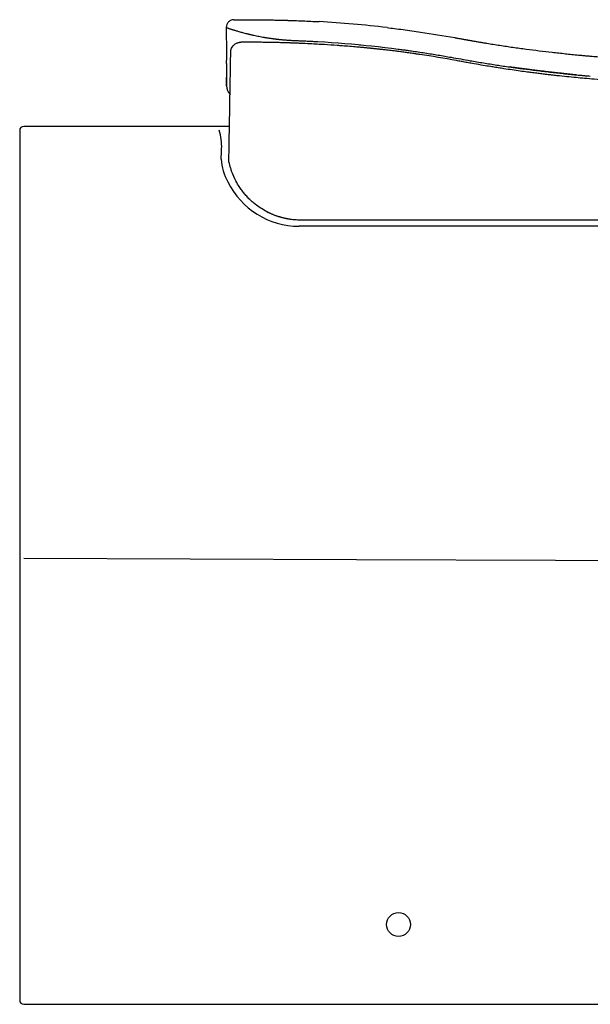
# Model space of a CAD drawing. Header units: millimetres. Extents: x 1037.205 to 1037.785, y 1038.315 to 1038.809.
# Tile 1 of 2: x 1037.205 to 1037.491, y 1038.315 to 1038.809. Entities that reach past the tile are written whole.
import ezdxf

# ---------------------------------------------------------------- set-up
doc = ezdxf.new("R2010")
doc.units = ezdxf.units.MM
doc.layers.add('SANINDUSA', color=3, linetype='Continuous')

msp = doc.modelspace()

# ---------------------------------------------------------------- linework, layer by layer
at = {"layer": 'SANINDUSA'}
for p, q in [((1037.30813092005, 1038.804685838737), (1037.30813224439, 1038.804761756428)), ((1037.30813092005, 1038.804685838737), (1037.308226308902, 1038.79172420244)), ((1037.308165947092, 1038.80467370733), (1037.308167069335, 1038.804673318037)), ((1037.31921967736, 1038.801427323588), (1037.319176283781, 1038.801449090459)), ((1037.319219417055, 1038.801427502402), (1037.319394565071, 1038.801385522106)), ((1037.319355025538, 1038.801394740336), (1037.319221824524, 1038.801426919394)), ((1037.343062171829, 1038.798135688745), (1037.343065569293, 1038.798172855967)), ((1037.308227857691, 1038.791513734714), (1037.308251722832, 1038.788270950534)), ((1037.308299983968, 1038.786591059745), (1037.308299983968, 1038.786591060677)), ((1037.483442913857, 1038.780984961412), (1037.483458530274, 1038.780983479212)), ((1037.204537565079, 1038.753073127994), (1037.204537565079, 1038.725073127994)), ((1037.30974983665, 1038.755073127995), (1037.206537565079, 1038.755073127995)), ((1037.305707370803, 1038.741235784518), (1037.305816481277, 1038.743928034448)), ((1037.309438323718, 1038.737226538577), (1037.309438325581, 1038.73722664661)), ((1037.204537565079, 1038.725073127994), (1037.204537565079, 1038.604372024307)), ((1037.594761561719, 1038.708140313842), (1037.34558209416, 1038.708140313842)), ((1037.594537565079, 1038.705088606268), (1037.34471820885, 1038.705088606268)), ((1037.204537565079, 1038.604372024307), (1037.204537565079, 1038.540483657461)), ((1037.204537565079, 1038.540483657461), (1037.204537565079, 1038.509856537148)), ((1037.204537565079, 1038.509856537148), (1037.204537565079, 1038.317073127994)), ((1037.206537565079, 1038.315073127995), (1037.539984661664, 1038.315073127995))]:
    msp.add_line(p, q, dxfattribs=at)
at = {"layer": 'SANINDUSA', "flags": 128}
for points in [[(1037.312021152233, 1038.808593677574), (1037.312021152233, 1038.808593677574)], [(1037.35414055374, 1038.797629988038), (1037.357502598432, 1038.797425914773), (1037.360864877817, 1038.797221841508)], [(1037.360864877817, 1038.797221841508), (1037.364223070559, 1038.796972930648), (1037.367581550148, 1038.796724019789)], [(1037.367581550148, 1038.796724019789), (1037.370935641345, 1038.796431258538), (1037.374290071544, 1038.796138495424)], [(1037.374290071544, 1038.796138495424), (1037.374963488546, 1038.796071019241), (1037.375636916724, 1038.796003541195)], [(1037.375636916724, 1038.796003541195), (1037.37831330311, 1038.795735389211), (1037.380989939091, 1038.795467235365)], [(1037.380989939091, 1038.795467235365), (1037.384335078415, 1038.795089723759), (1037.387680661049, 1038.794712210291)], [(1037.387680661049, 1038.794712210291), (1037.3877538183, 1038.794703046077), (1037.387826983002, 1038.79469388)], [(1037.387826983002, 1038.79469388), (1037.391094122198, 1038.794284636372), (1037.394361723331, 1038.793875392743)], [(1037.308299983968, 1038.786591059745), (1037.308239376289, 1038.783118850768), (1037.308209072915, 1038.781382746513), (1037.308193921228, 1038.780514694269), (1037.308186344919, 1038.780080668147), (1037.30818255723, 1038.779863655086), (1037.30818066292, 1038.779755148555), (1037.308179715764, 1038.77970089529), (1037.308179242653, 1038.775431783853), (1037.308179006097, 1038.775418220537), (1037.308178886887, 1038.779653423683), (1037.308178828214, 1038.77965003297), (1037.308178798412, 1038.779648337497), (1037.308178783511, 1038.779647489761), (1037.30817877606, 1038.779647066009), (1037.308178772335, 1038.779646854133), (1037.308178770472, 1038.779646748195), (1037.308178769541, 1038.77964669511), (1037.308178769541, 1038.779646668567), (1037.308178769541, 1038.779646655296), (1037.308178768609, 1038.779646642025), (1037.308178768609, 1038.779646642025)], [(1037.305616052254, 1038.738690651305), (1037.305616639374, 1038.739973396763), (1037.305707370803, 1038.741235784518)], [(1037.540429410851, 1038.53726740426), (1037.506865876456, 1038.537388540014), (1037.473302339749, 1038.537513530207), (1037.373484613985, 1038.537901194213), (1037.206537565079, 1038.538604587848)]]:
    msp.add_lwpolyline(points, dxfattribs=at)
at = {"layer": 'SANINDUSA'}
msp.add_circle((1037.394537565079, 1038.355073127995), 0.006000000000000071, dxfattribs=at)
for centre, radius, start, end in [((1037.326650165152, 1038.286426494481), 0.5219393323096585, 83.16080459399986, 86.9198285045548), ((1037.343972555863, 1038.796774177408), 1.118573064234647e-05, 359.9793280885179, 17.47005859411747), ((1037.319408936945, 1038.216735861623), 0.5807900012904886, 79.6662321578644, 81.50178784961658), ((1037.316270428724, 1038.776325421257), 0.008142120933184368, 186.3972185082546, 219.9596682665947), ((1037.206537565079, 1038.753073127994), 0.00200000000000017, 90, 180), ((1037.279997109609, 1038.74514129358), 0.02584786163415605, 357.3096351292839, 18.06342503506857), ((1037.33379054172, 1038.740620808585), 0.02824052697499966, 183.9190539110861, 208.1532043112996), ((1037.344729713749, 1038.745110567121), 0.04002196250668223, 206.4309100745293, 269.9835294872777), ((1037.206537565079, 1038.317073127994), 0.002000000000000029, 180, 270)]:
    msp.add_arc(centre, radius, start, end, dxfattribs=at)
for points, knots in [([(1037.312021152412, 1038.80859367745), (1037.31151560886, 1038.808592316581), (1037.311015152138, 1038.808492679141), (1037.310080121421, 1038.808107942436), (1037.309654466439, 1038.807826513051), (1037.308934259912, 1038.807116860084), (1037.308646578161, 1038.806695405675), (1037.308248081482, 1038.805766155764), (1037.308141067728, 1038.805267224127), (1037.308132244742, 1038.804761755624)], [0, 0, 0, 0, 0.25, 0.25, 0.5, 0.5, 0.75, 0.75, 1, 1, 1, 1]), ([(1037.312021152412, 1038.80859367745), (1037.31202118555, 1038.808593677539), (1037.312120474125, 1038.808593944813), (1037.312317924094, 1038.808594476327), (1037.31251503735, 1038.808595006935), (1037.312808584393, 1038.808595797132), (1037.313198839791, 1038.808596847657)], [3, 3, 3, 3, 4, 4, 4, 5, 5, 5, 5]), ([(1037.313198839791, 1038.808596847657), (1037.313252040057, 1038.808596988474), (1037.313355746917, 1038.808597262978), (1037.313518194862, 1038.808597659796), (1037.313680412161, 1038.808598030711), (1037.313842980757, 1038.808598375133), (1037.314212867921, 1038.808599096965), (1037.314811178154, 1038.808599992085), (1037.315642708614, 1038.808600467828), (1037.316420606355, 1038.808600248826), (1037.317160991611, 1038.808599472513), (1037.317951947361, 1038.808597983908), (1037.31907138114, 1038.808594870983), (1037.320285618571, 1038.80858978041), (1037.321908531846, 1038.80858024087), (1037.323288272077, 1038.80856976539), (1037.324736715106, 1038.808555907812), (1037.325856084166, 1038.808543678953), (1037.327005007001, 1038.808529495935), (1037.328181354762, 1038.80851323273), (1037.329385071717, 1038.808494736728), (1037.330607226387, 1038.808473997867), (1037.331849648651, 1038.808450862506), (1037.333102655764, 1038.80842539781), (1037.334372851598, 1038.808397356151), (1037.335649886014, 1038.808366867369), (1037.336933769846, 1038.808333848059), (1037.337985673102, 1038.808304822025), (1037.338804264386, 1038.80828109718), (1037.339390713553, 1038.808263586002), (1037.339977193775, 1038.808245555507), (1037.340563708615, 1038.808227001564), (1037.341150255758, 1038.808207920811), (1037.341736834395, 1038.80818830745), (1037.343502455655, 1038.80812768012), (1037.346447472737, 1038.808015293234), (1037.35057177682, 1038.807832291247), (1037.353320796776, 1038.807685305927), (1037.354695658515, 1038.807611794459)], [0, 0, 0, 0, 0.01053972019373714, 0.02054578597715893, 0.03006459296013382, 0.0391421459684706, 0.04782397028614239, 0.08927047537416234, 0.1251953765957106, 0.1509997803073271, 0.1768269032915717, 0.2026383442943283, 0.2284494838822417, 0.2801013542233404, 0.3059271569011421, 0.3575805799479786, 0.3834523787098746, 0.4093085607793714, 0.4351644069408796, 0.4610356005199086, 0.4869256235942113, 0.512988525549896, 0.5386760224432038, 0.5647000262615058, 0.5904800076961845, 0.6164814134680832, 0.6423622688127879, 0.6681847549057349, 0.6799877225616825, 0.6917917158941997, 0.7035967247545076, 0.7154027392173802, 0.7272097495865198, 0.7390177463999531, 0.7508267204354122, 0.8338403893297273, 0.9168989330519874, 1, 1, 1, 1]), ([(1037.308130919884, 1038.804685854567), (1037.308131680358, 1038.804684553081), (1037.308133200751, 1038.804681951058), (1037.308144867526, 1038.804677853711), (1037.308158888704, 1038.804674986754), (1037.308165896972, 1038.80467355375)], [0, 0, 0, 0, 0.3335693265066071, 0.6668949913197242, 1, 1, 1, 1]), ([(1037.308166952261, 1038.804673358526), (1037.308175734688, 1038.804670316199), (1037.308193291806, 1038.804664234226), (1037.308229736, 1038.804651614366), (1037.308273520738, 1038.804636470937), (1037.308325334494, 1038.80461857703), (1037.308384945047, 1038.804598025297), (1037.308531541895, 1038.804547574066), (1037.308829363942, 1038.80444553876), (1037.309326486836, 1038.804277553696), (1037.309861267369, 1038.804099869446), (1037.310310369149, 1038.803952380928), (1037.310718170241, 1038.803821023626), (1037.311059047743, 1038.80371172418), (1037.311302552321, 1038.803633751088), (1037.311424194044, 1038.803594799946)], [0, 0, 0, 0, 0.03832460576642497, 0.07661545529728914, 0.1148750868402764, 0.153105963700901, 0.19131047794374, 0.2294909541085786, 0.4021919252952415, 0.5746134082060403, 0.6904454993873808, 0.8063128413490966, 0.8709982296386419, 0.9355576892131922, 1, 1, 1, 1]), ([(1037.311424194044, 1038.803594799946), (1037.311470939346, 1038.803580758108), (1037.311564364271, 1038.803552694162), (1037.311660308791, 1038.803522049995), (1037.311708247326, 1038.803506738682)], [0, 0, 0, 0, 0.5003514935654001, 1, 1, 1, 1]), ([(1037.311708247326, 1038.803506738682), (1037.311779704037, 1038.803484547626), (1037.311922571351, 1038.803440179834), (1037.312144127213, 1038.803371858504), (1037.312542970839, 1038.803249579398), (1037.313144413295, 1038.803067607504), (1037.313986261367, 1038.802819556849), (1037.314886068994, 1038.80256176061), (1037.315842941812, 1038.802295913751), (1037.316854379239, 1038.802024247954), (1037.317740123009, 1038.801794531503), (1037.318472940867, 1038.801610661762), (1037.318949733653, 1038.801492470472), (1037.319245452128, 1038.801421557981), (1037.319350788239, 1038.801396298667)], [0, 0, 0, 0, 0.03720623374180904, 0.07438845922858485, 0.1115494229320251, 0.2333240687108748, 0.354993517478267, 0.4769581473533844, 0.5991391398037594, 0.7215773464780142, 0.8440157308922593, 0.9051284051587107, 0.9662063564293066, 1, 1, 1, 1]), ([(1037.31881700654, 1038.801523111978), (1037.318851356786, 1038.801514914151), (1037.318891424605, 1038.801505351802), (1037.318930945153, 1038.801497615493), (1037.318936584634, 1038.801496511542)], [0, 0, 0, 0, 0.8573026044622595, 1, 1, 1, 1]), ([(1037.319350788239, 1038.801396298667), (1037.319489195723, 1038.801362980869), (1037.319766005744, 1038.801296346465), (1037.32024236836, 1038.801184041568), (1037.320780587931, 1038.801059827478), (1037.321584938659, 1038.800878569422), (1037.32302715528, 1038.800565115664), (1037.324753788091, 1038.800218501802), (1037.326267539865, 1038.799941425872), (1037.326981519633, 1038.79981668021), (1037.327328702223, 1038.799757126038), (1037.327503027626, 1038.799727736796), (1037.327590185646, 1038.799713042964)], [0, 0, 0, 0, 0.05591815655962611, 0.1118343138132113, 0.1890596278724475, 0.2663040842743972, 0.4205981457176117, 0.728846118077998, 0.8830322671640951, 0.9415590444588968, 0.9707810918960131, 1, 1, 1, 1]), ([(1037.388804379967, 1038.804651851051), (1037.39001679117, 1038.804506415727), (1037.392692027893, 1038.804185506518), (1037.396824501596, 1038.803644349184), (1037.401202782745, 1038.803039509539), (1037.409846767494, 1038.801782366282), (1037.417006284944, 1038.800567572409), (1037.422713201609, 1038.799599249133)], [0, 0, 0, 0, 0.106840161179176, 0.2357473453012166, 0.3646527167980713, 0.4935588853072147, 1, 1, 1, 1]), ([(1037.310803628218, 1038.794266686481), (1037.31118528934, 1038.795156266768), (1037.312133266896, 1038.796290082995), (1037.313662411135, 1038.797031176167), (1037.314503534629, 1038.797227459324), (1037.314939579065, 1038.797278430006), (1037.315161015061, 1038.797291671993), (1037.315272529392, 1038.797295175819), (1037.315328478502, 1038.797296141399), (1037.31535650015, 1038.797296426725), (1037.315370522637, 1038.797296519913), (1037.315377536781, 1038.797296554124), (1037.315380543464, 1038.797296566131), (1037.315382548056, 1038.797296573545), (1037.315381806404, 1038.797296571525), (1037.315384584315, 1038.797296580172)], [0, 0, 0, 0, 0.5000000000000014, 0.7500000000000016, 0.8750000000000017, 0.9375000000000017, 0.9687500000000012, 0.9843750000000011, 0.9921875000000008, 0.9960937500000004, 0.9980468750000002, 0.9990234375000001, 0.9995117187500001, 0.9995117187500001, 1, 1, 1, 1]), ([(1037.323395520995, 1038.79727748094), (1037.323137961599, 1038.797279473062), (1037.322277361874, 1038.797286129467), (1037.320813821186, 1038.797294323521), (1037.319004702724, 1038.797299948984), (1037.317194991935, 1038.797301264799), (1037.315988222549, 1038.797298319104), (1037.315384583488, 1038.797296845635)], [0, 0, 0, 0, 0.09645501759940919, 0.3222913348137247, 0.5480818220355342, 0.77394565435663, 1, 1, 1, 1]), ([(1037.331753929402, 1038.797158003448), (1037.331123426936, 1038.797170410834), (1037.329588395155, 1038.797200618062), (1037.327148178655, 1038.797238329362), (1037.324992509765, 1038.797263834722), (1037.323741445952, 1038.797274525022), (1037.323395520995, 1038.79727748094)], [0, 0, 0, 0, 0.2263191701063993, 0.5510004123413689, 0.8758495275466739, 1, 1, 1, 1]), ([(1037.327590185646, 1038.799713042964), (1037.327728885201, 1038.799689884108), (1037.328006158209, 1038.799643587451), (1037.328424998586, 1038.799575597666), (1037.328829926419, 1038.799511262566), (1037.329220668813, 1038.799450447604), (1037.329471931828, 1038.799412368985), (1037.32959752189, 1038.799393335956)], [0, 0, 0, 0, 0.2097638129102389, 0.4193369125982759, 0.6287321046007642, 0.8144272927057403, 1, 1, 1, 1]), ([(1037.32959752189, 1038.799393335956), (1037.329684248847, 1038.799380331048), (1037.329857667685, 1038.799354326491), (1037.330244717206, 1038.799297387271), (1037.330759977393, 1038.79922352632), (1037.331272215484, 1038.799152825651), (1037.331570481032, 1038.799112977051), (1037.331652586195, 1038.799102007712)], [0, 0, 0, 0, 0.1278793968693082, 0.2557070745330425, 0.5686029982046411, 0.8812470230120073, 1, 1, 1, 1]), ([(1037.331652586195, 1038.799102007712), (1037.331825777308, 1038.799079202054), (1037.332172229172, 1038.799033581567), (1037.332694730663, 1038.798967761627), (1037.333218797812, 1038.7989037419), (1037.333569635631, 1038.798862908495), (1037.333744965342, 1038.798842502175)], [0, 0, 0, 0, 0.2500266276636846, 0.5001537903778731, 0.7502039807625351, 1, 1, 1, 1]), ([(1037.338003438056, 1038.796998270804), (1037.338003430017, 1038.79699827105), (1037.33709868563, 1038.797026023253), (1037.335289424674, 1038.797077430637), (1037.333206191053, 1038.797127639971), (1037.33202779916, 1038.797152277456), (1037.331753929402, 1038.797158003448)], [0, 0, 0, 0, 3.859505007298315e-06, 0.4343910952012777, 0.8685469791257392, 0.9999999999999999, 0.9999999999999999, 0.9999999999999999, 0.9999999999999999]), ([(1037.333744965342, 1038.798842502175), (1037.333835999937, 1038.798832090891), (1037.334146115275, 1038.798796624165), (1037.334676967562, 1038.798738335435), (1037.33520519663, 1038.798683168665), (1037.335601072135, 1038.798643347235), (1037.335776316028, 1038.798626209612), (1037.335863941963, 1038.79861764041)], [0, 0, 0, 0, 0.1295235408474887, 0.4412304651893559, 0.752945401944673, 0.876467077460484, 1, 1, 1, 1]), ([(1037.335863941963, 1038.79861764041), (1037.335997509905, 1038.798604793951), (1037.336264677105, 1038.79857909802), (1037.336753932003, 1038.79853416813), (1037.337331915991, 1038.798483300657), (1037.33777649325, 1038.798447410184), (1037.337998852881, 1038.798429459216)], [0, 0, 0, 0, 0.1881257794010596, 0.3762956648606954, 0.6880482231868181, 1, 1, 1, 1]), ([(1037.337998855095, 1038.798429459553), (1037.338324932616, 1038.798404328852), (1037.338982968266, 1038.798353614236), (1037.339979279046, 1038.79828763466), (1037.340992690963, 1038.798228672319), (1037.34202213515, 1038.79817707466), (1037.342713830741, 1038.798149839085), (1037.343062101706, 1038.798136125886)], [0, 0, 0, 0, 0.1934367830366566, 0.3903620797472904, 0.5905687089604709, 0.7938500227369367, 1, 1, 1, 1]), ([(1037.341922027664, 1038.796866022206), (1037.341877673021, 1038.796867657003), (1037.34179120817, 1038.796870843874), (1037.341655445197, 1038.796875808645), (1037.341497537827, 1038.796881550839), (1037.34131759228, 1038.796888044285), (1037.341117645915, 1038.796895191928), (1037.340917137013, 1038.796902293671), (1037.340642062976, 1038.796911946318), (1037.340288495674, 1038.79692417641), (1037.339846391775, 1038.796939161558), (1037.339397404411, 1038.796954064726), (1037.338936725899, 1038.796969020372), (1037.338471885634, 1038.7969838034), (1037.33815926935, 1038.796993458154), (1037.338003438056, 1038.796998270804)], [0, 0, 0, 0, 0.04419438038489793, 0.08615243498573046, 0.126026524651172, 0.1823528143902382, 0.2375098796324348, 0.2915470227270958, 0.344520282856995, 0.4554686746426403, 0.5630044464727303, 0.673261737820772, 0.7814625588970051, 0.8910646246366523, 1, 1, 1, 1]), ([(1037.343981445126, 1038.796784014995), (1037.343976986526, 1038.796784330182), (1037.343968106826, 1038.796784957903), (1037.343939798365, 1038.79678646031), (1037.343872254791, 1038.796789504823), (1037.343787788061, 1038.796793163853), (1037.343690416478, 1038.796797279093), (1037.343577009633, 1038.796801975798), (1037.343451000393, 1038.796807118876), (1037.343319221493, 1038.796812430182), (1037.343161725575, 1038.796818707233), (1037.342973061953, 1038.796826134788), (1037.342744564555, 1038.796835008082), (1037.342502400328, 1038.796844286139), (1037.342276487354, 1038.796852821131), (1037.342081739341, 1038.796860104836), (1037.341974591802, 1038.796864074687), (1037.341922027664, 1038.796866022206)], [0, 0, 0, 0, 0.07725788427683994, 0.1538659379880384, 0.2318434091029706, 0.3073363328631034, 0.3711665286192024, 0.4361366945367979, 0.4999249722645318, 0.5601190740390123, 0.614261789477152, 0.6926214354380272, 0.7678312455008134, 0.8468835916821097, 0.9216355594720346, 0.9615561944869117, 1, 1, 1, 1]), ([(1037.343062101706, 1038.798136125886), (1037.343808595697, 1038.798107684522), (1037.345297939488, 1038.79805094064), (1037.347525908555, 1038.79795646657), (1037.349742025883, 1038.797855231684), (1037.351945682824, 1038.797747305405), (1037.353410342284, 1038.797669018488), (1037.354140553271, 1038.797629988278)], [0, 0, 0, 0, 0.2020806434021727, 0.4031747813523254, 0.6032285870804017, 0.8021882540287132, 0.9999999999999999, 0.9999999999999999, 0.9999999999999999, 0.9999999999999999]), ([(1037.343983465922, 1038.796775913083), (1037.343983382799, 1038.7967764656), (1037.343982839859, 1038.796780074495), (1037.343982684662, 1038.796782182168), (1037.343982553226, 1038.796783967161)], [0, 0, 0, 0, 0.1530987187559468, 1, 1, 1, 1]), ([(1037.365551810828, 1038.795525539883), (1037.364941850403, 1038.795571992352), (1037.362239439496, 1038.795777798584), (1037.357120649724, 1038.796112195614), (1037.350831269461, 1038.796466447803), (1037.346351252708, 1038.796682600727), (1037.344275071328, 1038.796762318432), (1037.343983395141, 1038.796773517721)], [0, 0, 0, 0, 0.08533030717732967, 0.3780533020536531, 0.7118931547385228, 0.9595247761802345, 1, 1, 1, 1]), ([(1037.422713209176, 1038.799599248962), (1037.422890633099, 1038.799567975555), (1037.423245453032, 1038.799505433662), (1037.423777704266, 1038.799411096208), (1037.424397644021, 1038.799300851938), (1037.425105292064, 1038.799174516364), (1037.426163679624, 1038.798984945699), (1037.427221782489, 1038.798794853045), (1037.428279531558, 1038.798604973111), (1037.428984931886, 1038.798478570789), (1037.429601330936, 1038.798368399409), (1037.430128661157, 1038.79827438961), (1037.430742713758, 1038.798165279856), (1037.431443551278, 1038.798041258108), (1037.431968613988, 1038.797949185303), (1037.432231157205, 1038.797903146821)], [0, 0, 0, 0, 0.05591397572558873, 0.1118191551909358, 0.1677229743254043, 0.2512936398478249, 0.3348684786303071, 0.501387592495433, 0.5848705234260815, 0.6683503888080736, 0.7237563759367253, 0.7791650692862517, 0.8345717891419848, 0.9172821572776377, 1, 1, 1, 1]), ([(1037.432231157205, 1038.797903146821), (1037.432776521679, 1038.79780820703), (1037.433867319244, 1038.797618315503), (1037.435504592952, 1038.79733939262), (1037.437142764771, 1038.797064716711), (1037.439327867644, 1038.796704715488), (1037.442061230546, 1038.796265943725), (1037.446437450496, 1038.795587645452), (1037.451915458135, 1038.794782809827), (1037.458487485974, 1038.793884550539), (1037.465057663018, 1038.793050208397), (1037.470529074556, 1038.792405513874), (1037.474909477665, 1038.791917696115), (1037.478196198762, 1038.791565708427), (1037.481484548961, 1038.791226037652), (1037.483677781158, 1038.791010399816), (1037.484774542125, 1038.790902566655)], [0, 0, 0, 0, 0.03132151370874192, 0.06264696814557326, 0.09397622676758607, 0.1253089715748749, 0.1879542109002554, 0.2506148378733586, 0.3758820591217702, 0.5012329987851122, 0.6259245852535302, 0.7506144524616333, 0.8129515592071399, 0.87530586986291, 0.937644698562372, 1, 1, 1, 1]), ([(1037.309438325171, 1038.737226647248), (1037.309514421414, 1038.74158619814), (1037.309590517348, 1038.74594573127), (1037.309666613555, 1038.750305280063), (1037.309768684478, 1038.756152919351), (1037.309870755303, 1038.762000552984), (1037.309972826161, 1038.76784818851), (1037.3100007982, 1038.769450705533), (1037.310028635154, 1038.771045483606), (1037.310055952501, 1038.77261049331), (1037.310083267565, 1038.774175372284), (1037.310109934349, 1038.775703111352), (1037.310135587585, 1038.777172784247), (1037.310161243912, 1038.778642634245), (1037.310185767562, 1038.780047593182), (1037.31020881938, 1038.781368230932), (1037.310231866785, 1038.782688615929), (1037.310253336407, 1038.783918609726), (1037.310272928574, 1038.785041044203), (1037.310287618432, 1038.785882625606), (1037.310301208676, 1038.786661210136), (1037.310313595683, 1038.787370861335), (1037.31031772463, 1038.787607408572), (1037.310321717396, 1038.787836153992), (1037.310325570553, 1038.788056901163), (1037.310333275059, 1038.788498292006), (1037.310340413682, 1038.788907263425), (1037.310346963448, 1038.789282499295), (1037.310356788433, 1038.789845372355), (1037.31036526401, 1038.790330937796), (1037.310372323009, 1038.79073534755), (1037.310374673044, 1038.790869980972), (1037.310376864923, 1038.79099555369), (1037.310378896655, 1038.791111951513), (1037.310382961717, 1038.791344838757), (1037.310386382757, 1038.791540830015), (1037.3103891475, 1038.791699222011), (1037.310391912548, 1038.791857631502), (1037.310394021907, 1038.791978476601), (1037.310395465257, 1038.792061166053), (1037.310396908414, 1038.792143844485), (1037.310397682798, 1038.792188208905), (1037.310397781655, 1038.792193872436), (1037.310398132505, 1038.792213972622), (1037.310398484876, 1038.792234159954), (1037.310398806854, 1038.792252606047), (1037.310399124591, 1038.792270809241), (1037.310399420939, 1038.792287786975), (1037.310399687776, 1038.792303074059), (1037.310400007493, 1038.792321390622), (1037.310400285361, 1038.792337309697), (1037.310400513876, 1038.79235040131), (1037.310400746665, 1038.792363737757), (1037.31040093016, 1038.792374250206), (1037.310401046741, 1038.792380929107), (1037.310401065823, 1038.792382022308), (1037.310401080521, 1038.792382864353), (1037.310401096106, 1038.792383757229)], [0, 0, 0, 0, 1, 1, 1, 2, 2, 2, 3, 3, 3, 4, 4, 4, 5, 5, 5, 6, 6, 6, 7, 7, 7, 8, 8, 8, 9, 9, 9, 10, 10, 10, 11, 11, 11, 12, 12, 12, 13, 13, 13, 14, 14, 14, 15, 15, 15, 16, 16, 16, 17, 17, 17, 18, 18, 18, 19, 19, 19, 19]), ([(1037.310401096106, 1038.792383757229), (1037.310401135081, 1038.792385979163), (1037.310401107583, 1038.7923844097), (1037.310401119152, 1038.792385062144), (1037.3104011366, 1038.792386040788), (1037.310401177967, 1038.792388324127), (1037.310401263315, 1038.792392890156), (1037.310401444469, 1038.79240201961), (1037.310401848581, 1038.792420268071), (1037.310402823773, 1038.792456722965), (1037.310405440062, 1038.792529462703), (1037.310413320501, 1038.792674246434), (1037.310439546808, 1038.792960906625), (1037.310532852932, 1038.793521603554), (1037.310679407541, 1038.793977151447), (1037.310803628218, 1038.794266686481)], [0, 0, 0, 0, 0.0004882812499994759, 0.0004882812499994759, 0.0009765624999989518, 0.001953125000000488, 0.003906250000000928, 0.007812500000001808, 0.01562500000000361, 0.03125000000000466, 0.06250000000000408, 0.1250000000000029, 0.2500000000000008, 0.4999999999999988, 1, 1, 1, 1]), ([(1037.375639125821, 1038.794707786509), (1037.374694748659, 1038.794793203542), (1037.37248052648, 1038.794993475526), (1037.369140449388, 1038.795260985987), (1037.366722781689, 1038.795446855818), (1037.365565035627, 1038.795526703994), (1037.365551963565, 1038.795527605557)], [0, 0, 0, 0, 0.2699258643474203, 0.6328783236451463, 0.9958548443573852, 0.9999999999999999, 0.9999999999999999, 0.9999999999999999, 0.9999999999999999]), ([(1037.379554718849, 1038.794337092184), (1037.379375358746, 1038.79435512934), (1037.378532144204, 1038.794439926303), (1037.377219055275, 1038.794565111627), (1037.376041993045, 1038.794673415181), (1037.375544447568, 1038.79471919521)], [0, 0, 0, 0, 0.1349290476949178, 0.6343335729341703, 1, 1, 1, 1]), ([(1037.382448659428, 1038.794044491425), (1037.382344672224, 1038.794055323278), (1037.382137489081, 1038.794076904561), (1037.381821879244, 1038.794109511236), (1037.381506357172, 1038.794141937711), (1037.381174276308, 1038.794175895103), (1037.380827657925, 1038.794211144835), (1037.380464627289, 1038.794247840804), (1037.380225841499, 1038.794271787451), (1037.379554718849, 1038.794337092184)], [0, 0, 0, 0, 0.1332568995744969, 0.2654998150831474, 0.3976562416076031, 0.5306607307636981, 0.6881859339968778, 0.8443293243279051, 1, 1, 1, 1]), ([(1037.381273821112, 1038.794164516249), (1037.381251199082, 1038.794166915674), (1037.381195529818, 1038.794172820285), (1037.381139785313, 1038.794178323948), (1037.381106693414, 1038.794181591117)], [0, 0, 0, 0, 0.4063648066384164, 0.9999999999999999, 0.9999999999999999, 0.9999999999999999, 0.9999999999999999]), ([(1037.405237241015, 1038.791149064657), (1037.404960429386, 1038.791190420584), (1037.404406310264, 1038.791273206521), (1037.403578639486, 1038.791395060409), (1037.402616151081, 1038.791535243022), (1037.401520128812, 1038.791692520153), (1037.399887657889, 1038.791922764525), (1037.397860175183, 1038.792201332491), (1037.395454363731, 1038.792520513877), (1037.392837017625, 1038.792855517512), (1037.390533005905, 1038.793138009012), (1037.388525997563, 1038.793374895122), (1037.387283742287, 1038.793517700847), (1037.38629512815, 1038.793629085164), (1037.385642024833, 1038.79370169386), (1037.385067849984, 1038.793764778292), (1037.384573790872, 1038.793818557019), (1037.384071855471, 1038.793872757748), (1037.383562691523, 1038.79392727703), (1037.383037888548, 1038.793982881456), (1037.382665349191, 1038.794021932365), (1037.382467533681, 1038.794042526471), (1037.382448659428, 1038.794044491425)], [0, 0, 0, 0, 0.03455889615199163, 0.06917969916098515, 0.1038542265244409, 0.1557201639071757, 0.207703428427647, 0.3112703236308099, 0.4154025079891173, 0.519252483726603, 0.6540641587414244, 0.7212200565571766, 0.7888793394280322, 0.8223664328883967, 0.8560206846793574, 0.8784699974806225, 0.9009792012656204, 0.9236973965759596, 0.9483648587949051, 0.9729982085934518, 0.9974236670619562, 1, 1, 1, 1]), ([(1037.394361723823, 1038.793875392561), (1037.395111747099, 1038.793775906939), (1037.396603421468, 1038.793578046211), (1037.398827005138, 1038.793271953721), (1037.401421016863, 1038.79290533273), (1037.4043740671, 1038.792472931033), (1037.407712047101, 1038.79196448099), (1037.411028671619, 1038.791440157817), (1037.414360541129, 1038.79089377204), (1037.417671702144, 1038.790332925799), (1037.419882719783, 1038.789943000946), (1037.420979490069, 1038.789749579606)], [0, 0, 0, 0, 0.0842587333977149, 0.1675769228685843, 0.2499667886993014, 0.3760153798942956, 0.4999532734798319, 0.6259936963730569, 0.7499637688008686, 0.8759700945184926, 1, 1, 1, 1]), ([(1037.420979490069, 1038.789749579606), (1037.422557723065, 1038.789464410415), (1037.425732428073, 1038.788890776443), (1037.428910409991, 1038.788335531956), (1037.430508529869, 1038.788056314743)], [0, 0, 0, 0, 0.4971274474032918, 1, 1, 1, 1]), ([(1037.500892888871, 1038.778140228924), (1037.50008871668, 1038.778195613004), (1037.497330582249, 1038.778385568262), (1037.492980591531, 1038.7787216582), (1037.488011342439, 1038.779136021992), (1037.483457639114, 1038.779556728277), (1037.478845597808, 1038.780016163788), (1037.474747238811, 1038.780451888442), (1037.471400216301, 1038.780820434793), (1037.468880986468, 1038.78111262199), (1037.466400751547, 1038.781411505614), (1037.463804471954, 1038.781735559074), (1037.461322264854, 1038.782053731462), (1037.458569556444, 1038.782416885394), (1037.455349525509, 1038.782857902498), (1037.45148565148, 1038.783408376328), (1037.447804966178, 1038.783958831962), (1037.445023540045, 1038.784389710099), (1037.442759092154, 1038.784747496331), (1037.440263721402, 1038.785148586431), (1037.436689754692, 1038.785747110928), (1037.433445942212, 1038.786310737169), (1037.430991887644, 1038.786741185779), (1037.429631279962, 1038.786988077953), (1037.428325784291, 1038.787228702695), (1037.427070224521, 1038.787459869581), (1037.425872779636, 1038.787680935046), (1037.4247488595, 1038.787892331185), (1037.423987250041, 1038.788032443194), (1037.423594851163, 1038.788104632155)], [0, 0, 0, 0, 0.03046287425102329, 0.1044809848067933, 0.1648790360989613, 0.2189104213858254, 0.2773155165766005, 0.3400938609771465, 0.374843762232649, 0.4048816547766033, 0.4362199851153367, 0.4696258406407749, 0.5042939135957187, 0.5315274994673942, 0.5754961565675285, 0.6286030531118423, 0.6815629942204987, 0.7192742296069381, 0.737914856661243, 0.7710171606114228, 0.8183247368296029, 0.8804914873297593, 0.9017209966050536, 0.9180319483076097, 0.9357094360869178, 0.9547531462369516, 0.9691680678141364, 0.9841146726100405, 0.9999999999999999, 0.9999999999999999, 0.9999999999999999, 0.9999999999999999]), ([(1037.430508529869, 1038.788056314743), (1037.430508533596, 1038.788056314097), (1037.432716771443, 1038.787673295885), (1037.436021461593, 1038.787108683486), (1037.440446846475, 1038.78639721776), (1037.44375889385, 1038.785883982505), (1037.447091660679, 1038.785380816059), (1037.44930999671, 1038.785063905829), (1037.450428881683, 1038.784904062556)], [0, 0, 0, 0, 5.625968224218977e-07, 0.3333654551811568, 0.498663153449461, 0.6666921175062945, 0.8318860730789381, 1, 1, 1, 1]), ([(1037.484774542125, 1038.790902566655), (1037.485461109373, 1038.790836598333), (1037.486834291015, 1038.79070465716), (1037.488895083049, 1038.79051678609), (1037.491300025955, 1038.790306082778), (1037.494049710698, 1038.790078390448), (1037.497144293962, 1038.789839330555), (1037.500240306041, 1038.789617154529), (1037.504369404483, 1038.789343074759), (1037.509534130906, 1038.789041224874), (1037.515357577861, 1038.788760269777), (1037.520806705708, 1038.788545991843), (1037.525880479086, 1038.788385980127), (1037.530957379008, 1038.788263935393), (1037.536037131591, 1038.788179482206), (1037.541119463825, 1038.788128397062), (1037.544508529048, 1038.78812335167), (1037.54620341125, 1038.788120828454)], [0, 0, 0, 0, 0.03363677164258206, 0.06727585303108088, 0.1009175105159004, 0.1513705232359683, 0.2018308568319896, 0.2522830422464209, 0.3027441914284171, 0.4036406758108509, 0.5045804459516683, 0.5870662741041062, 0.6695848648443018, 0.7521372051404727, 0.8347238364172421, 0.9173448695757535, 1, 1, 1, 1]), ([(1037.450428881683, 1038.784904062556), (1037.451161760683, 1038.784800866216), (1037.452634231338, 1038.784593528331), (1037.454854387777, 1038.784289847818), (1037.458533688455, 1038.783797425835), (1037.463727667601, 1038.783137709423), (1037.469285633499, 1038.782481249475), (1037.473769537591, 1038.781983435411), (1037.477105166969, 1038.78162529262), (1037.480454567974, 1038.781277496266), (1037.482685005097, 1038.781059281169), (1037.483806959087, 1038.780949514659)], [0, 0, 0, 0, 0.06605367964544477, 0.1327123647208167, 0.1999902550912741, 0.3973530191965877, 0.5999827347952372, 0.6994682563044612, 0.7999891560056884, 0.899390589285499, 1, 1, 1, 1]), ([(1037.483806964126, 1038.780949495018), (1037.48368653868, 1038.78096165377), (1037.481588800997, 1038.781173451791), (1037.479015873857, 1038.781424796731), (1037.47596953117, 1038.781747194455), (1037.474365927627, 1038.781919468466), (1037.472740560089, 1038.782097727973), (1037.471228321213, 1038.782266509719), (1037.469755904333, 1038.78243365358), (1037.468058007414, 1038.782629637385), (1037.46603055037, 1038.782868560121), (1037.463938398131, 1038.783121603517), (1037.461787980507, 1038.783387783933), (1037.459561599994, 1038.783669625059), (1037.457010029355, 1038.784001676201), (1037.454470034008, 1038.784342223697), (1037.452293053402, 1038.784641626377), (1037.451000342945, 1038.784824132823), (1037.450475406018, 1038.784898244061)], [0, 0, 0, 0, 0.01081739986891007, 0.188432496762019, 0.2310396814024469, 0.2845957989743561, 0.3325748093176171, 0.3771734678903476, 0.4205873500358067, 0.4650134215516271, 0.5299262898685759, 0.6030400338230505, 0.6533567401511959, 0.7235815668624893, 0.8036056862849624, 0.8833203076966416, 0.9526193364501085, 1, 1, 1, 1]), ([(1037.483806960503, 1038.780949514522), (1037.484327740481, 1038.780900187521), (1037.485482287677, 1038.780790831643), (1037.48727004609, 1038.780627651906), (1037.489054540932, 1038.780466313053), (1037.490205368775, 1038.780366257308), (1037.490723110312, 1038.780321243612)], [0, 0, 0, 0, 0.2259773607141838, 0.5009822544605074, 0.7754988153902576, 1, 1, 1, 1]), ([(1037.309438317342, 1038.737226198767), (1037.309438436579, 1038.737225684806), (1037.309438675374, 1038.737224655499), (1037.30944059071, 1038.737215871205), (1037.30944416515, 1038.737199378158), (1037.309450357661, 1038.737170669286), (1037.309470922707, 1038.737076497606), (1037.309512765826, 1038.736888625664), (1037.309576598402, 1038.736612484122), (1037.309661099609, 1038.736261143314), (1037.30979419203, 1038.73573405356), (1037.309990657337, 1038.735014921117), (1037.31022772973, 1038.734215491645), (1037.310503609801, 1038.733359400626), (1037.310769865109, 1038.732597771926), (1037.311011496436, 1038.731950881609), (1037.311188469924, 1038.731494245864), (1037.311349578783, 1038.73110247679), (1037.3114859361, 1038.730772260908), (1037.311624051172, 1038.730441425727), (1037.311768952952, 1038.730115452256), (1037.311917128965, 1038.729791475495), (1037.312067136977, 1038.729466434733), (1037.312219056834, 1038.729141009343), (1037.312324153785, 1038.728925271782), (1037.312376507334, 1038.728817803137)], [0, 0, 0, 0, 0.007807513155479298, 0.01563608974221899, 0.02352222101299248, 0.03563761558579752, 0.0480571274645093, 0.1028132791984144, 0.1341331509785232, 0.1677122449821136, 0.2426617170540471, 0.326070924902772, 0.4157072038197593, 0.5098695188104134, 0.6071243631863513, 0.6630561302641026, 0.7191335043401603, 0.7542723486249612, 0.7898082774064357, 0.8253890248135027, 0.8603736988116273, 0.8951798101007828, 0.930222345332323, 0.9652405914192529, 1, 1, 1, 1]), ([(1037.329058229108, 1038.712038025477), (1037.327091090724, 1038.713140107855), (1037.324473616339, 1038.714606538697), (1037.321572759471, 1038.71696317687), (1037.319920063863, 1038.718456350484), (1037.318360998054, 1038.720052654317), (1037.316888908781, 1038.721745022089), (1037.315516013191, 1038.723543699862), (1037.314026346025, 1038.72572790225), (1037.313131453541, 1038.727391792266), (1037.312376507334, 1038.728817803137)], [0, 0, 0, 0, 0.2858933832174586, 0.3804097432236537, 0.4746964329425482, 0.5691321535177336, 0.6640595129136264, 0.7598482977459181, 0.8568927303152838, 1, 1, 1, 1]), ([(1037.330129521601, 1038.711521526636), (1037.330039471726, 1038.71156375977), (1037.329860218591, 1038.711647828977), (1037.32959607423, 1038.711776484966), (1037.329333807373, 1038.711902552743), (1037.329160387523, 1038.711985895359), (1037.329073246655, 1038.712027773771)], [0, 0, 0, 0, 0.2549955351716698, 0.507593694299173, 0.7525732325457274, 1, 1, 1, 1]), ([(1037.334420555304, 1038.709863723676), (1037.334259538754, 1038.709915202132), (1037.333930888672, 1038.710020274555), (1037.333438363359, 1038.710188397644), (1037.33295284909, 1038.710361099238), (1037.332429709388, 1038.710554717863), (1037.33187328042, 1038.71077147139), (1037.331374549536, 1038.710974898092), (1037.330986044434, 1038.711141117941), (1037.330701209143, 1038.711269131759), (1037.330415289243, 1038.711393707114), (1037.330224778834, 1038.711478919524), (1037.330129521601, 1038.711521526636)], [0, 0, 0, 0, 0.1112267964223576, 0.2270244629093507, 0.341444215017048, 0.4485266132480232, 0.5912365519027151, 0.7303523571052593, 0.7983000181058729, 0.8651778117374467, 0.9325874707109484, 1, 1, 1, 1]), ([(1037.336488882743, 1038.709275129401), (1037.336488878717, 1038.709275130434), (1037.336316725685, 1038.709319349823), (1037.335972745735, 1038.709412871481), (1037.335453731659, 1038.70955773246), (1037.334934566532, 1038.709704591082), (1037.334590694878, 1038.7098110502), (1037.334420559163, 1038.709863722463)], [0, 0, 0, 0, 5.828446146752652e-06, 0.24926963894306, 0.5000704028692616, 0.7526522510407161, 1, 1, 1, 1]), ([(1037.345577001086, 1038.708140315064), (1037.345572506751, 1038.708140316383), (1037.345561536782, 1038.708140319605), (1037.345537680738, 1038.708140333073), (1037.34549509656, 1038.70814040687), (1037.345433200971, 1038.708140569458), (1037.345360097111, 1038.708140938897), (1037.345262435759, 1038.708141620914), (1037.34513939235, 1038.708142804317), (1037.344942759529, 1038.708145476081), (1037.344698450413, 1038.708150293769), (1037.344113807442, 1038.708166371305), (1037.343239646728, 1038.708207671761), (1037.34207837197, 1038.708299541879), (1037.341116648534, 1038.708406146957), (1037.340355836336, 1038.708509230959), (1037.339791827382, 1038.708596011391), (1037.339228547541, 1038.708689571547), (1037.338668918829, 1038.708789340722), (1037.338119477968, 1038.708900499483), (1037.337574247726, 1038.709019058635), (1037.337029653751, 1038.709140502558), (1037.336667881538, 1038.709230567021), (1037.336488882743, 1038.709275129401)], [0, 0, 0, 0, 0.001556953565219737, 0.003800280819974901, 0.007590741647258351, 0.01590214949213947, 0.02384616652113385, 0.03179154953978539, 0.04806440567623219, 0.06426023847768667, 0.096442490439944, 0.1284971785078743, 0.2566278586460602, 0.3841352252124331, 0.5108900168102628, 0.5735405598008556, 0.6352318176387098, 0.6974608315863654, 0.7595421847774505, 0.8198419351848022, 0.8797561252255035, 0.9405053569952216, 1, 1, 1, 1])]:
    msp.add_open_spline(points, degree=3, knots=knots, dxfattribs=at)
msp.add_open_spline([(1037.308299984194, 1038.786591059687), (1037.30830947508, 1038.787134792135), (1037.308318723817, 1038.787664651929), (1037.308327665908, 1038.788176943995)], degree=3, dxfattribs=at)

doc.saveas('drawing.dxf')
